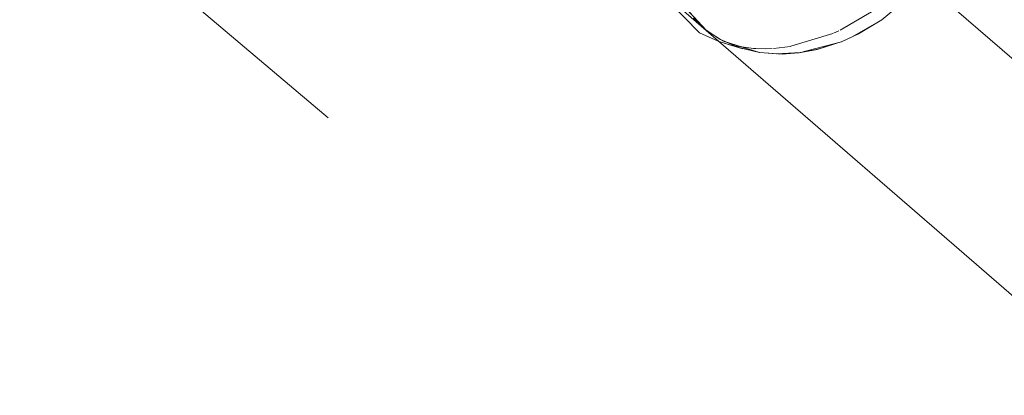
# Model space of a CAD drawing. Header units: millimetres. Extents: x -121 to 34184, y -147 to 33428.
# Tile 77 of 256: x 14967 to 15270, y 20835 to 20950. Entities that reach past the tile are written whole.
import ezdxf

# ---------------------------------------------------------------- set-up
doc = ezdxf.new("R2010")
doc.units = ezdxf.units.MM
doc.linetypes.add('ADSK_Осевая', pattern=[700, 500, -100, 0, -100])
doc.linetypes.add('ADSK_Скрыто', pattern=[300, 150, -150])
for name, color, linetype, lineweight in [('G-____-____-SYMB', 111, 'ADSK_Скрыто', 20), ('P-PIPE-____-CNTR', 3, 'ADSK_Осевая', 20), ('P-PIPE-____-OTLN', 3, 'Continuous', 20)]:
    doc.layers.add(name, color=color, linetype=linetype, lineweight=lineweight)

# ---------------------------------------------------------------- blocks, each defined once
blk = doc.blocks.new('ADSK_ППР_Тройник канализационный_Составной - Тройник канализационный-1734331-_3D_ копия 1')
at = {"layer": 'P-PIPE-____-OTLN', "color": 22}
for p, q in [((13121.19, 20976.15), (13153.57, 20948.07)), ((13151.06, 20950.49), (13154.64, 20947.19)), ((13160.62, 20942.84), (13166.33, 20941.13))]:
    blk.add_line(p, q, dxfattribs=at)
at = {"layer": 'P-PIPE-____-OTLN', "color": 10}
for p, q in [((13205.82, 20952.47), (13196.19, 20946.8)), ((13194.01, 20945.81), (13181.09, 20941.89)), ((13195.8, 20946.62), (13194.21, 20945.89)), ((13169.64, 20941.23), (13163.16, 20942.17)), ((13170.24, 20941.2), (13169.64, 20941.23)), ((13180.98, 20941.87), (13175.76, 20941.24))]:
    blk.add_line(p, q, dxfattribs=at)
at = {"layer": 'P-PIPE-____-OTLN', "color": 9}
for p, q in [((13155.18, 20946.77), (13159.5, 20943.97)), ((13161.61, 20942.55), (13158.77, 20943.44)), ((13160.68, 20943.35), (13171.47, 20939.98)), ((13163.16, 20942.17), (13161.62, 20942.55)), ((13183.68, 20939.89), (13196.6, 20943.3))]:
    blk.add_line(p, q, dxfattribs=at)
at = {"layer": 'P-PIPE-____-OTLN', "color": 22}
for points in [[(13158.77, 20943.44, 0), (13153.01, 20946.05, 0), (13139.12, 20960.39, 0), (13134.31, 20981.31, 0)], [(13144.99, 20959.52, 0), (13147.46, 20955.09, 0), (13155.05, 20946.86, 0)]]:
    blk.add_polyline3d(points, dxfattribs=at)
at = {"layer": 'P-PIPE-____-OTLN', "color": 9}
for points in [[(13209.02, 20950.01, 0), (13219.42, 20958.87, 0), (13219.95, 20959.43, 0)], [(13196.8, 20943.38, 0), (13199.92, 20944.75, 0), (13208.83, 20949.87, 0)], [(13197.01, 20943.47, 0), (13201.68, 20945.61, 0), (13209.05, 20950.03, 0)], [(13154.64, 20947.19, 0), (13159.07, 20944.21, 0), (13160.66, 20943.36, 0)], [(13159.51, 20943.96, 0), (13165, 20941.56, 0), (13171.51, 20939.98, 0)], [(13184.19, 20939.96, 0), (13189.14, 20940.91, 0), (13196.82, 20943.39, 0)], [(13171.54, 20939.97, 0), (13178.38, 20939.51, 0), (13183.55, 20939.88, 0)], [(13171.59, 20939.97, 0), (13176.63, 20939.52, 0), (13184.05, 20939.94, 0)]]:
    blk.add_polyline3d(points, dxfattribs=at)
at = {"layer": 'P-PIPE-____-OTLN', "color": 10}
blk.add_polyline3d([(13175.34, 20941.21, 0), (13173.24, 20941.14, 0), (13170.32, 20941.19, 0)], dxfattribs=at)

msp = doc.modelspace()

# ---------------------------------------------------------------- linework, layer by layer
at = {"layer": 'G-____-____-SYMB'}
msp.add_line((13346.21, 22375.37), (19234.06, 17380.88), dxfattribs=at)
at = {"layer": 'P-PIPE-____-CNTR', "color": 9}
msp.add_line((18585.54, 18065.34), (15212.62, 20989.63), dxfattribs=at)
msp.add_line((18585.54, 18065.34), (15212.62, 20989.63), dxfattribs=at)
at = {"layer": 'P-PIPE-____-OTLN', "color": 22}
for p, q in [((15178.21, 20946.76), (15170.58, 20954.94)), ((15176.59, 20948.07), (18549.51, 18023.79))]:
    msp.add_line(p, q, dxfattribs=at)
at = {"layer": 'P-PIPE-____-OTLN', "color": 9}
for p, q in [((15182.52, 20943.97), (15178.21, 20946.76)), ((15219.88, 20943.41), (15212.36, 20940.96)), ((15212.36, 20940.96), (15207.14, 20939.96))]:
    msp.add_line(p, q, dxfattribs=at)
for points in [[(15232.06, 20950.03, 0), (15224.9, 20945.71, 0), (15220.06, 20943.48, 0)], [(15194.52, 20939.98, 0), (15188.2, 20941.5, 0), (15182.54, 20943.96, 0)], [(15207, 20939.94, 0), (15199.84, 20939.52, 0), (15194.6, 20939.97, 0)]]:
    msp.add_polyline3d(points, dxfattribs=at)

# ---------------------------------------------------------------- block references
msp.add_blockref('ADSK_ППР_Тройник канализационный_Составной - Тройник канализационный-1734331-_3D_ копия 1', (2023.02, 0), dxfattribs=at)

doc.saveas('drawing.dxf')
